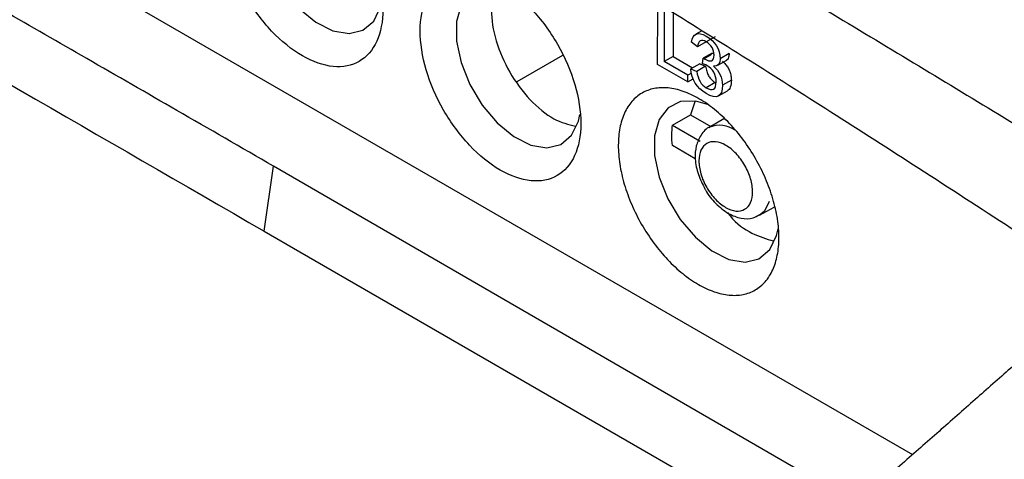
# Model space of a CAD drawing. Header units: millimetres. Extents: x -508 to 796, y -404 to 760.
# Tile 110 of 116: x 656 to 695, y 654 to 672. Entities that reach past the tile are written whole.
import ezdxf

# ---------------------------------------------------------------- set-up
doc = ezdxf.new("R2010")
doc.units = ezdxf.units.MM

msp = doc.modelspace()

# ---------------------------------------------------------------- linework, layer by layer
at = {"color": 7, "linetype": 'Continuous', "lineweight": 25}
for p, q in [((641.343, 683.254), (691.387, 654.364)), ((681.282, 669.822), (681.288, 672.042)), ((681.543, 671.895), (681.537, 669.938)), ((681.896, 672.097), (681.891, 670.141)), ((683.032, 671.156), (682.796, 671.021)), ((682.858, 670.521), (682.622, 670.706)), ((683.204, 670.72), (682.858, 670.521)), ((683.558, 670.923), (683.205, 670.72)), ((683.441, 670.276), (683.088, 670.073)), ((683.441, 670.276), (683.479, 670.251)), ((677.507, 670.173), (675.704, 669.139)), ((681.891, 670.141), (681.537, 669.938)), ((682.48, 669.394), (681.537, 669.938)), ((681.891, 670.141), (682.668, 669.692)), ((683.061, 669.849), (683.088, 670.073)), ((683.666, 669.795), (684.02, 669.998)), ((684.113, 670.251), (683.759, 670.048)), ((682.479, 669.131), (681.282, 669.822)), ((682.948, 669.853), (682.595, 669.65)), ((682.595, 669.65), (682.831, 669.549)), ((683.185, 669.751), (682.831, 669.549)), ((682.948, 669.853), (683.185, 669.751)), ((682.479, 669.131), (682.48, 669.394)), ((682.479, 669.131), (682.688, 669.25)), ((682.627, 669.478), (682.48, 669.394)), ((683.558, 669.102), (683.205, 668.899)), ((684.203, 669.201), (683.849, 668.998)), ((683.698, 668.576), (684.051, 668.779)), ((682.757, 668.338), (682.578, 667.827)), ((681.87, 667.415), (682.578, 667.827)), ((682.578, 667.827), (683.388, 667.359)), ((683.909, 667.665), (683.327, 667.323)), ((681.87, 667.415), (682.961, 666.785)), ((683.327, 667.323), (683.352, 667.337)), ((682.775, 666.087), (681.868, 666.611)), ((665.694, 663.218), (666.062, 665.792)), ((689.18, 652.42), (666.062, 665.792)), ((685.322, 663.846), (685.9, 664.17)), ((665.694, 663.218), (667.108, 662.402)), ((667.108, 662.402), (687.29, 650.752))]:
    msp.add_line(p, q, dxfattribs=at)
at = {"color": 250, "linetype": 'Continuous', "lineweight": 25}
msp.add_line((683.422, 670.218), (683.126, 670.048), dxfattribs=at)
at = {"color": 7, "linetype": 'Continuous', "lineweight": 25, "flags": 128}
for points in [[(667.57, 677.29), (667.101, 677.427), (666.501, 677.413), (666.007, 677.166), (665.655, 676.702), (665.471, 676.056), (665.469, 675.276), (665.649, 674.421), (665.997, 673.553), (666.488, 672.736), (667.086, 672.032), (667.745, 671.493), (668.418, 671.158), (669.053, 671.052), (669.605, 671.184), (670.032, 671.543), (670.303, 672.103), (670.361, 672.366)], [(675.412, 672.763), (674.942, 672.9), (674.343, 672.886), (673.849, 672.639), (673.497, 672.175), (673.313, 671.529), (673.311, 670.749), (673.491, 669.894), (673.839, 669.026), (674.33, 668.209), (674.927, 667.505), (675.587, 666.966), (676.259, 666.631), (676.895, 666.525), (677.447, 666.657), (677.874, 667.016), (678.145, 667.576), (678.203, 667.839)], [(683.261, 668.232), (682.791, 668.368), (682.192, 668.355), (681.698, 668.108), (681.346, 667.644), (681.162, 666.998), (681.16, 666.218), (681.339, 665.363), (681.688, 664.495), (682.179, 663.678), (682.776, 662.974), (683.436, 662.434), (684.108, 662.099), (684.744, 661.994), (685.296, 662.126), (685.723, 662.485), (685.994, 663.045), (686.052, 663.308)]]:
    msp.add_lwpolyline(points, dxfattribs=at)
at = {"color": 250, "linetype": 'Continuous', "lineweight": 25, "flags": 128}
msp.add_lwpolyline([(685.704, 664.393), (685.515, 664.007), (685.321, 663.846)], dxfattribs=at)
at = {"color": 250, "linetype": 'Continuous', "lineweight": 25}
msp.add_arc((683.741, 666.346), 1.065, 54.966, 111.4315, dxfattribs=at)
at = {"color": 7, "linetype": 'Continuous', "lineweight": 25}
for points, knots in [([(669.988, 682.537), (670.805, 682.064), (672.439, 681.118), (674.89, 679.693), (678.801, 677.409), (683.025, 674.921), (687.578, 672.206), (690.98, 670.161), (694.404, 668.087), (696.68, 666.694), (697.831, 665.99)], [0, 0, 0, 0, 0.087977, 0.176008, 0.264056, 0.50937, 0.631091, 0.75468, 0.875935, 1, 1, 1, 1]), ([(666.062, 665.792), (664.785, 666.529), (662.319, 667.952), (658.747, 670.008), (655.435, 671.913), (651.027, 674.448), (645.421, 677.674), (640.836, 680.317), (638.535, 681.644)], [0, 0, 0, 0, 0.139252, 0.269004, 0.389253, 0.5, 0.749024, 1, 1, 1, 1]), ([(636.426, 680.114), (636.661, 679.979), (636.896, 679.843), (638.671, 678.818), (641.75, 677.04), (651.271, 671.543), (659.253, 666.937), (665.694, 663.218)], [3.331036, 3.331036, 3.331036, 3.331036, 3.380178, 3.380178, 3.70156, 4.022942, 5.367207, 5.367207, 5.367207, 5.367207]), ([(668.115, 680.15), (668.658, 679.836), (669.752, 679.203), (671.404, 678.234), (673.083, 677.241), (674.789, 676.222), (676.521, 675.179), (678.279, 674.11), (680.064, 673.015), (682.318, 671.621), (685.087, 669.89), (688.416, 667.779), (691.912, 665.538), (694.298, 663.986), (695.52, 663.192)], [0, 0, 0, 0, 0.058848, 0.118743, 0.179684, 0.241668, 0.304695, 0.368762, 0.433867, 0.500008, 0.615679, 0.737578, 0.865689, 1, 1, 1, 1]), ([(667.225, 677.526), (666.809, 677.766), (666.392, 677.911), (665.621, 677.986), (665.268, 677.917), (664.677, 677.576), (664.44, 677.304), (664.118, 676.598), (664.034, 676.164), (664.031, 675.2), (664.113, 674.671), (664.429, 673.597), (664.664, 673.052), (665.251, 672.031), (665.603, 671.555), (666.372, 670.742), (666.788, 670.405), (667.621, 669.924), (668.038, 669.78), (668.808, 669.704), (669.162, 669.773), (669.753, 670.115), (669.99, 670.387), (670.311, 671.093), (670.395, 671.527), (670.398, 672.49), (670.317, 673.02), (670, 674.094), (669.766, 674.638), (669.179, 675.659), (668.826, 676.136), (668.058, 676.949), (667.642, 677.285), (667.225, 677.526)], [0, 0, 0, 0, 0.0625, 0.0625, 0.125, 0.125, 0.1875, 0.1875, 0.25, 0.25, 0.3125, 0.3125, 0.375, 0.375, 0.4375, 0.4375, 0.5, 0.5, 0.5625, 0.5625, 0.625, 0.625, 0.6875, 0.6875, 0.75, 0.75, 0.8125, 0.8125, 0.875, 0.875, 0.9375, 0.9375, 1, 1, 1, 1]), ([(658.544, 621.178), (659.081, 621.636), (660.174, 622.567), (661.838, 623.986), (663.558, 625.454), (665.333, 626.968), (667.843, 629.107), (671.31, 632.05), (676.111, 636.085), (681.53, 640.56), (687.283, 645.23), (694.1, 650.662), (701.772, 656.623), (708.591, 661.742), (713.394, 665.257), (716.401, 667.425), (719.347, 669.519), (722.233, 671.538), (725.056, 673.486), (726.919, 674.745), (727.84, 675.368)], [0, 0, 0, 0, 0.023316, 0.047472, 0.072469, 0.098308, 0.124992, 0.182222, 0.249982, 0.334822, 0.418134, 0.499916, 0.630338, 0.749929, 0.793915, 0.836981, 0.879125, 0.920344, 0.960636, 1, 1, 1, 1]), ([(678.239, 667.481), (678.24, 667.963), (678.158, 668.493), (677.842, 669.567), (677.607, 670.111), (677.02, 671.133), (676.668, 671.609), (675.9, 672.422), (675.483, 672.758), (674.65, 673.239), (674.234, 673.384), (673.463, 673.459), (673.109, 673.39), (672.518, 673.049), (672.281, 672.777), (671.96, 672.071), (671.876, 671.637), (671.873, 670.673), (671.955, 670.144), (672.271, 669.07), (672.506, 668.525), (673.093, 667.504), (673.445, 667.028), (674.214, 666.215), (674.63, 665.878), (675.463, 665.397), (675.879, 665.253), (676.65, 665.177), (677.004, 665.246), (677.595, 665.588), (677.832, 665.86), (678.153, 666.566), (678.237, 667), (678.239, 667.481)], [0, 0, 0, 0, 0.0625, 0.0625, 0.125, 0.125, 0.1875, 0.1875, 0.25, 0.25, 0.3125, 0.3125, 0.375, 0.375, 0.4375, 0.4375, 0.5, 0.5, 0.5625, 0.5625, 0.625, 0.625, 0.6875, 0.6875, 0.75, 0.75, 0.8125, 0.8125, 0.875, 0.875, 0.9375, 0.9375, 1, 1, 1, 1]), ([(674.88, 672.877), (674.797, 672.589), (674.625, 671.989), (674.834, 670.761), (675.376, 669.494), (676.197, 668.39), (677.145, 667.597), (677.742, 667.447), (678.025, 667.376)], [0, 0, 0, 0, 0.158848, 0.330438, 0.502028, 0.673619, 0.845209, 1, 1, 1, 1]), ([(683.847, 669.954), (683.87, 669.934), (683.914, 669.895), (683.975, 669.83), (684.029, 669.761), (684.076, 669.69), (684.116, 669.615), (684.148, 669.537), (684.173, 669.457), (684.19, 669.373), (684.201, 669.287), (684.202, 669.23), (684.203, 669.201)], [0, 0, 0, 0, 0.10874, 0.21027, 0.306261, 0.398681, 0.489731, 0.581713, 0.676857, 0.777185, 0.884427, 1, 1, 1, 1]), ([(684.113, 670.251), (684.109, 670.204), (684.103, 670.115), (684.065, 670.031), (684.027, 670.009), (684.017, 670.003)], [0, 0, 0, 0, 0.440816, 0.852556, 1, 1, 1, 1]), ([(683.185, 669.751), (683.191, 669.717), (683.202, 669.653), (683.227, 669.557), (683.257, 669.469), (683.294, 669.389), (683.336, 669.315), (683.383, 669.249), (683.437, 669.192), (683.496, 669.141), (683.537, 669.115), (683.558, 669.102)], [0, 0, 0, 0, 0.139222, 0.266001, 0.381957, 0.489206, 0.590407, 0.688714, 0.787558, 0.890314, 1, 1, 1, 1]), ([(684.203, 669.201), (684.196, 669.101), (684.187, 668.958), (684.119, 668.828), (684.072, 668.796), (684.05, 668.781)], [0, 0, 0, 0, 0.560064, 0.802073, 1, 1, 1, 1]), ([(667.905, 614.78), (673.752, 619.617), (679.586, 624.351), (691.233, 633.623), (708.671, 647.23), (726.029, 659.932), (737.66, 668.014)], [0, 0, 0, 0, 0.25, 0.25, 0.5, 1, 1, 1, 1]), ([(683.365, 667.343), (683.363, 667.342), (683.206, 667.299), (682.983, 667.031), (682.785, 666.598), (682.751, 666.061), (682.862, 665.468), (683.06, 665.084), (683.156, 664.897)], [0, 0, 0, 0, 0.0026394, 0.1964013, 0.380194, 0.5779189, 0.794465, 1, 1, 1, 1]), ([(685.044, 664.773), (685.044, 664.612), (685.015, 664.467), (684.908, 664.231), (684.829, 664.14), (684.631, 664.026), (684.513, 664.003), (684.255, 664.028), (684.116, 664.077), (683.838, 664.237), (683.699, 664.35), (683.442, 664.622), (683.324, 664.781), (683.128, 665.122), (683.049, 665.304), (682.943, 665.663), (682.916, 665.84), (682.917, 666.163), (682.945, 666.308), (683.053, 666.544), (683.132, 666.635), (683.329, 666.749), (683.448, 666.772), (683.705, 666.746), (683.844, 666.698), (684.123, 666.537), (684.262, 666.425), (684.519, 666.153), (684.637, 665.994), (684.833, 665.652), (684.912, 665.47), (685.017, 665.111), (685.044, 664.934), (685.044, 664.773)], [0, 0, 0, 0, 0.0625, 0.0625, 0.125, 0.125, 0.1875, 0.1875, 0.25, 0.25, 0.3125, 0.3125, 0.375, 0.375, 0.4375, 0.4375, 0.5, 0.5, 0.5625, 0.5625, 0.625, 0.625, 0.6875, 0.6875, 0.75, 0.75, 0.8125, 0.8125, 0.875, 0.875, 0.9375, 0.9375, 1, 1, 1, 1]), ([(683.156, 664.897), (683.163, 664.882), (683.262, 664.662), (683.583, 664.296), (684.064, 663.898), (684.572, 663.71), (685.014, 663.694), (685.23, 663.82), (685.31, 663.867)], [0, 0, 0, 0, 0.016578, 0.245805, 0.480055, 0.692658, 0.886525, 1, 1, 1, 1]), ([(684.051, 663.952), (684.086, 663.907), (684.369, 663.541), (685.025, 663.078), (685.587, 662.912), (685.865, 662.83)], [0, 0, 0, 0, 0.064731, 0.537601, 1, 1, 1, 1]), ([(698.076, 660.255), (697.627, 659.86), (696.72, 659.062), (695.345, 657.851), (693.943, 656.617), (692.515, 655.359), (691.061, 654.077), (689.58, 652.772), (686.949, 650.449), (683.049, 647.002), (678.786, 643.216), (675.273, 640.08), (672.636, 637.716), (669.952, 635.3), (667.176, 632.789), (664.439, 630.299), (661.61, 627.713), (658.865, 625.191), (656.973, 623.441), (656.071, 622.607)], [0, 0, 0, 0, 0.032812, 0.066175, 0.100087, 0.134548, 0.169557, 0.205113, 0.241215, 0.358747, 0.484201, 0.544766, 0.608286, 0.67131, 0.735114, 0.805075, 0.865436, 0.935859, 1, 1, 1, 1]), ([(678.313, 609.782), (679.05, 610.312), (680.527, 611.375), (682.743, 612.972), (684.965, 614.576), (687.194, 616.185), (689.431, 617.799), (691.674, 619.418), (693.924, 621.042), (696.181, 622.67), (698.445, 624.302), (700.716, 625.937), (702.994, 627.576), (705.28, 629.216), (707.573, 630.859), (709.873, 632.504), (712.397, 634.304), (715.151, 636.261), (718.138, 638.376), (721.147, 640.496), (724.179, 642.621), (727.233, 644.749), (730.31, 646.88), (733.41, 649.011), (736.532, 651.141), (739.676, 653.268), (742.843, 655.394), (744.959, 656.797), (746.022, 657.501)], [0, 0, 0, 0, 0.031873, 0.063902, 0.096089, 0.128432, 0.160933, 0.193591, 0.226407, 0.25938, 0.292512, 0.325802, 0.35925, 0.392857, 0.426623, 0.460547, 0.494631, 0.538499, 0.582781, 0.627478, 0.672588, 0.718114, 0.764055, 0.810412, 0.857185, 0.904374, 0.951979, 1, 1, 1, 1])]:
    msp.add_open_spline(points, degree=3, knots=knots, dxfattribs=at)
for points in [[(682.622, 670.706), (682.683, 671.055), (682.876, 671.135), (683.2, 670.948)], [(683.205, 670.72), (683.009, 670.833), (682.893, 670.767), (682.858, 670.521)], [(683.2, 670.948), (683.574, 670.732), (683.76, 670.432), (683.759, 670.048)], [(683.517, 670.193), (683.517, 670.424), (683.413, 670.6), (683.205, 670.72)], [(683.088, 670.073), (683.103, 670.062), (683.116, 670.054), (683.126, 670.048)], [(683.126, 670.048), (683.386, 669.898), (683.516, 669.947), (683.517, 670.193)], [(683.759, 670.048), (683.758, 669.842), (683.67, 669.743), (683.494, 669.751)], [(683.202, 668.676), (682.831, 668.89), (682.629, 669.215), (682.595, 669.65)], [(682.831, 669.549), (682.881, 669.231), (683.006, 669.014), (683.205, 668.899)], [(683.227, 669.784), (683.183, 669.81), (683.127, 669.831), (683.061, 669.849)], [(683.601, 669.135), (683.601, 669.424), (683.477, 669.64), (683.227, 669.784)], [(683.494, 669.751), (683.731, 669.55), (683.85, 669.299), (683.849, 668.998)], [(683.205, 668.899), (683.468, 668.748), (683.6, 668.826), (683.601, 669.135)], [(686.087, 662.95), (686.087, 662.709), (686.044, 662.251), (685.86, 661.662), (685.563, 661.192), (685.163, 660.861), (684.676, 660.68), (684.121, 660.658), (683.52, 660.794), (682.895, 661.083), (682.271, 661.515), (681.67, 662.073), (681.118, 662.735), (680.634, 663.475), (680.237, 664.267), (679.943, 665.078), (679.763, 665.878), (679.703, 666.636), (679.767, 667.323), (679.951, 667.913), (680.248, 668.382), (680.648, 668.714), (681.135, 668.894), (681.69, 668.917), (682.291, 668.781), (682.916, 668.491), (683.54, 668.059), (684.141, 667.502), (684.693, 666.84), (685.177, 666.099), (685.574, 665.308), (685.868, 664.497), (686.048, 663.697), (686.088, 663.191), (686.087, 662.95)], [(683.849, 668.998), (683.848, 668.535), (683.632, 668.427), (683.202, 668.676)], [(738.367, 667.605), (726.736, 659.523), (703.591, 642.588), (680.309, 624.044), (668.612, 614.372)], [(681.868, 666.611), (681.836, 666.896), (681.837, 667.167), (681.87, 667.415)], [(677.748, 610.109), (689.306, 618.43), (712.028, 635.026), (734.263, 650.595), (745.315, 657.909)]]:
    msp.add_open_spline(points, degree=3, dxfattribs=at)

doc.saveas('drawing.dxf')
